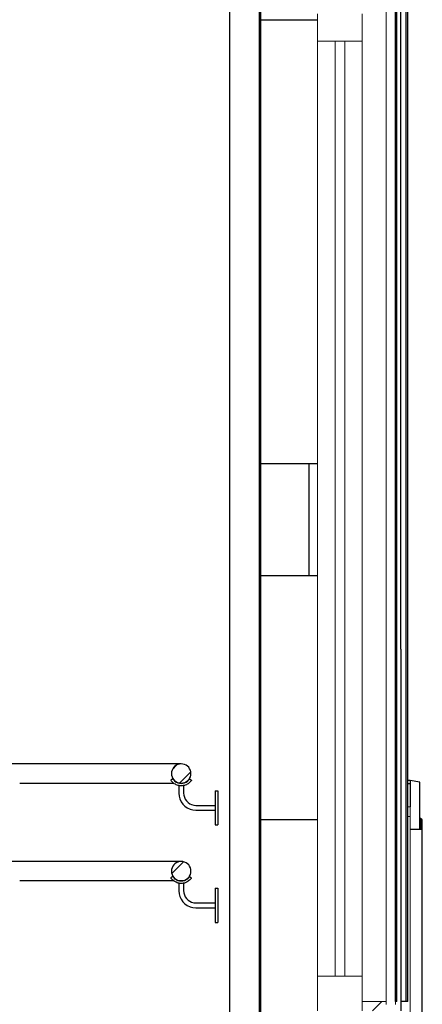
# Model space of a CAD drawing. Header units: millimetres. Extents: x -78869 to -55226, y -2070 to 13065.
# Tile 43 of 74: x -61972 to -61146, y 5742 to 7760. Entities that reach past the tile are written whole.
import ezdxf
from ezdxf.enums import TextEntityAlignment as Align

# ---------------------------------------------------------------- set-up
doc = ezdxf.new("R2010")
doc.units = ezdxf.units.MM
doc.header["$LTSCALE"] = 0.5
doc.header["$MEASUREMENT"] = 0
doc.linetypes.add('Akselinje', pattern=[1500, 1000, -200, 100, -200])
doc.linetypes.add('PLINE', pattern=[0])
for name, color, linetype in [('0(Nye konstruksjoner)', 7, 'Continuous'), ('232- Ikke-bærende yttervegger', 7, 'Continuous'), ('232- Ikke-bærende yttervegger(Nye konstruksjoner)', 7, 'Continuous'), ('235- Utvendig kledning og overflate (Skravur)(Nye konstruksjoner)', 7, 'Continuous'), ('235- Utvendig kledning og overflate(Nye konstruksjoner)', 7, 'Continuous'), ('244- Vinduer_ dører_ foldevegger(Nye konstruksjoner)', 7, 'Continuous'), ('251- Frittbærende dekker', 7, 'Continuous'), ('287- Andre rekkverk_ håndlister og fendere (Skravur)(Nye konstruksjoner)', 7, 'Continuous'), ('287- Andre rekkverk_ håndlister og fendere(Nye konstruksjoner)', 7, 'Continuous'), ('82-- Modullinjer', 7, 'Continuous')]:
    doc.layers.add(name, color=color, linetype=linetype)
doc.layers.add('234- Vinduer_ dører_ porter(Nye konstruksjoner)', color=7, linetype='Continuous', lineweight=0)
doc.styles.add('GENERATED_STYLE_1', font='arial.ttf')
pattern_1 = [(45, (0, 0), (-21.213203, 21.213203), [])]

# ---------------------------------------------------------------- blocks, each defined once
blk = doc.blocks.new('Standard grid marker[2]', base_point=(-61478.2, 12564.6))
at = {"layer": '82-- Modullinjer', "linetype": 'Akselinje'}
blk.add_line((-61478.2, 12364.6), (-61478.2, 1550), dxfattribs=at)
at = {"layer": '82-- Modullinjer', "style": 'GENERATED_STYLE_1'}
for tag, p in [('AC_MarkerText_1_0', (-61478.2, 12902.1)), ('AC_MarkerText_1_1', (-61478.2, 1187.5))]:
    blk.add_attdef(tag, text='', height=175, rotation=360, dxfattribs=at).set_placement(p, align=Align.TOP_CENTER)

msp = doc.modelspace()

# ---------------------------------------------------------------- hatches: boundary and pattern name
at = {"layer": '235- Utvendig kledning og overflate (Skravur)(Nye konstruksjoner)', "linetype": 'Continuous'}
h = msp.add_hatch(dxfattribs=at)
h.set_pattern_fill('Skrålinjer_2', color=256, style=0, pattern_type=2)
h.set_pattern_definition([(45, (0, 0), (-56.56854, 56.56854), [80, 0])])
h.paths.add_polyline_path([(-61269.2, 5729), (-61220.2, 5729), (-61220.2, 5748), (-61269.2, 5748)])
at = {"layer": '287- Andre rekkverk_ håndlister og fendere (Skravur)(Nye konstruksjoner)', "linetype": 'Continuous'}
h = msp.add_hatch(dxfattribs=at)
h.set_pattern_fill('Skrålinjer_1', color=256, style=0, pattern_type=2)
h.set_pattern_definition(pattern_1)
h.paths.add_polyline_path([(-61660.7, 6215), (-61660.4, 6211.5), (-61659.5, 6208.2), (-61658, 6205), (-61656, 6202.1), (-61653.5, 6199.7), (-61650.7, 6197.7), (-61647.5, 6196.2), (-61644.1, 6195.3), (-61640.7, 6195), (-61637.2, 6195.3), (-61633.8, 6196.2), (-61630.7, 6197.7), (-61627.8, 6199.7), (-61625.3, 6202.1), (-61623.3, 6205), (-61621.9, 6208.2), (-61621, 6211.5), (-61620.7, 6215), (-61621, 6218.5), (-61621.9, 6221.8), (-61623.3, 6225), (-61625.3, 6227.9), (-61627.8, 6230.3), (-61630.7, 6232.3), (-61633.8, 6233.8), (-61637.2, 6234.7), (-61640.7, 6235), (-61644.1, 6234.7), (-61647.5, 6233.8), (-61650.7, 6232.3), (-61653.5, 6230.3), (-61656, 6227.9), (-61658, 6225), (-61659.5, 6221.8), (-61660.4, 6218.5)])
h = msp.add_hatch(dxfattribs=at)
h.set_pattern_fill('Skrålinjer_1', color=256, style=0, pattern_type=2)
h.set_pattern_definition(pattern_1)
h.paths.add_polyline_path([(-61660.4, 6018.5), (-61660.7, 6015), (-61660.4, 6011.5), (-61659.5, 6008.2), (-61658, 6005), (-61656, 6002.1), (-61653.5, 5999.7), (-61650.7, 5997.7), (-61647.5, 5996.2), (-61644.1, 5995.3), (-61640.7, 5995), (-61637.2, 5995.3), (-61633.8, 5996.2), (-61630.7, 5997.7), (-61627.8, 5999.7), (-61625.3, 6002.1), (-61623.3, 6005), (-61621.9, 6008.2), (-61621, 6011.5), (-61620.7, 6015), (-61621, 6018.5), (-61621.9, 6021.8), (-61623.3, 6025), (-61625.3, 6027.9), (-61627.8, 6030.3), (-61630.7, 6032.3), (-61633.8, 6033.8), (-61637.2, 6034.7), (-61640.7, 6035), (-61644.1, 6034.7), (-61647.5, 6033.8), (-61650.7, 6032.3), (-61653.5, 6030.3), (-61656, 6027.9), (-61658, 6025), (-61659.5, 6021.8)])

# ---------------------------------------------------------------- linework, layer by layer
at = {"layer": '0(Nye konstruksjoner)', "linetype": 'PLINE'}
for p, q in [((-61540.7, 5715.5), (-61540.7, 9825.8)), ((-61480.2, 5715.5), (-61480.2, 9825.8)), ((-61478.2, 9825.8), (-61478.2, 5715.5)), ((-61478.2, 7760), (-61361.2, 7760)), ((-61361.2, 6850), (-61478.2, 6850)), ((-61361.2, 6620), (-61478.2, 6620)), ((-61361.2, 6120), (-61478.2, 6120))]:
    msp.add_line(p, q, dxfattribs=at)
at = {"layer": '232- Ikke-bærende yttervegger', "linetype": 'PLINE'}
msp.add_line((-61478.2, 7760), (-61478.2, 6850), dxfattribs=at)
at = {"layer": '232- Ikke-bærende yttervegger(Nye konstruksjoner)', "linetype": 'PLINE'}
for p, q in [((-61480.2, 9825.8), (-61480.2, 5715.5)), ((-61478.2, 8770), (-61478.2, 7760)), ((-61478.2, 6850), (-61478.2, 5715.5))]:
    msp.add_line(p, q, dxfattribs=at)
at = {"layer": '234- Vinduer_ dører_ porter(Nye konstruksjoner)', "linetype": 'PLINE'}
for p, q in [((-61220.2, 9806.8), (-61220.2, 5748)), ((-61361.2, 7772), (-61361.2, 7716)), ((-61269.2, 7772), (-61269.2, 7716)), ((-61361.2, 7716), (-61361.2, 5800)), ((-61269.2, 7716), (-61361.2, 7716)), ((-61325.2, 7716), (-61325.2, 5800)), ((-61305.2, 5800), (-61305.2, 7716)), ((-61269.2, 7716), (-61269.2, 5800)), ((-61171.2, 6147), (-61176.2, 6147)), ((-61171.2, 6127), (-61171.2, 6147)), ((-61176.2, 6127), (-61171.2, 6127)), ((-61171.2, 4733), (-61171.2, 6127)), ((-61361.2, 5800), (-61361.2, 5729)), ((-61269.2, 5800), (-61361.2, 5800)), ((-61220.2, 5748), (-61269.2, 5748)), ((-61220.2, 5748), (-61220.2, 5742)), ((-61201.2, 5748), (-61201.2, 5742))]:
    msp.add_line(p, q, dxfattribs=at)
at = {"layer": '234- Vinduer_ dører_ porter(Nye konstruksjoner)', "linetype": 'PLINE', "flags": 128}
msp.add_lwpolyline([(-61269.2, 5800), (-61269.2, 5748), (-61269.2, 5729)], dxfattribs=at)
at = {"layer": '235- Utvendig kledning og overflate(Nye konstruksjoner)', "linetype": 'PLINE'}
for q in [(-61190.2, 9806.8), (-61190.2, 5729)]:
    msp.add_line((-61190.2, 6470), q, dxfattribs=at)
at = {"layer": '244- Vinduer_ dører_ foldevegger(Nye konstruksjoner)', "linetype": 'PLINE'}
for p, q in [((-61201.2, 5748), (-61201.2, 9786.8)), ((-61198.2, 5748), (-61198.2, 9786.8)), ((-61179.2, 5748), (-61179.2, 9786.8)), ((-61176.2, 5748), (-61176.2, 9786.8)), ((-61171.2, 6201), (-61176.2, 6201)), ((-61176.2, 6195), (-61171.2, 6195)), ((-61151.2, 6197.5), (-61171.2, 6201)), ((-61171.2, 6201), (-61171.2, 6195)), ((-61171.2, 6195), (-61171.2, 6147)), ((-61151.2, 6101), (-61151.2, 6197.5)), ((-61151.2, 6124), (-61149.2, 6124)), ((-61146.2, 6121), (-61151.2, 6121)), ((-61149.2, 6124), (-61149.2, 6101)), ((-61146.2, 6101), (-61146.2, 6121)), ((-61171.2, 6101), (-61151.2, 6101)), ((-61151.2, 6101), (-61146.2, 6101)), ((-61146.2, 4739), (-61146.2, 6101)), ((-61198.2, 5748), (-61201.2, 5748)), ((-61179.2, 5748), (-61190.2, 5748)), ((-61176.2, 5748), (-61179.2, 5748))]:
    msp.add_line(p, q, dxfattribs=at)
at = {"layer": '251- Frittbærende dekker', "linetype": 'PLINE'}
msp.add_line((-61378.2, 6620), (-61378.2, 6850), dxfattribs=at)
at = {"layer": '287- Andre rekkverk_ håndlister og fendere(Nye konstruksjoner)', "linetype": 'PLINE'}
for p, q in [((-61640.7, 6235), (-62343.2, 6235)), ((-61655.7, 6195), (-61971.9, 6195)), ((-61657.5, 6204.2), (-61661.7, 6201.5)), ((-61661.5, 6201.1), (-61661.7, 6201.5)), ((-61661.2, 6200.6), (-61661.5, 6201.1)), ((-61660.9, 6200.2), (-61661.2, 6200.6)), ((-61659.7, 6198.8), (-61660.9, 6200.2)), ((-61658.4, 6197.3), (-61659.7, 6198.8)), ((-61658, 6196.9), (-61658.4, 6197.3)), ((-61655.7, 6195), (-61658, 6196.9)), ((-61657.4, 6203.9), (-61657.5, 6204.2)), ((-61657.1, 6203.5), (-61657.4, 6203.9)), ((-61656.8, 6203.2), (-61657.1, 6203.5)), ((-61655.9, 6202), (-61656.8, 6203.2)), ((-61654.9, 6200.8), (-61655.9, 6202)), ((-61655.1, 6194.4), (-61655.7, 6195)), ((-61654.6, 6200.6), (-61654.9, 6200.8)), ((-61652.7, 6199), (-61654.6, 6200.6)), ((-61652.2, 6198.6), (-61652.7, 6199)), ((-61650.3, 6197.4), (-61652.2, 6198.6)), ((-61649.1, 6196.8), (-61650.3, 6197.4)), ((-61647.4, 6196.2), (-61649.1, 6196.8)), ((-61645.9, 6195.6), (-61647.4, 6196.2)), ((-61644.1, 6195.3), (-61645.9, 6195.6)), ((-61642.4, 6195), (-61644.1, 6195.3)), ((-61640.7, 6195), (-61642.4, 6195)), ((-61638.9, 6195), (-61640.7, 6195)), ((-61637.2, 6195.3), (-61638.9, 6195)), ((-61635.5, 6195.6), (-61637.2, 6195.3)), ((-61634, 6196.2), (-61635.5, 6195.6)), ((-61632.2, 6196.8), (-61634, 6196.2)), ((-61631.1, 6197.4), (-61632.2, 6196.8)), ((-61629.1, 6198.6), (-61631.1, 6197.4)), ((-61628.7, 6199), (-61629.1, 6198.6)), ((-61626.8, 6200.6), (-61628.7, 6199)), ((-61626.5, 6200.8), (-61626.8, 6200.6)), ((-61625.4, 6202), (-61626.5, 6200.8)), ((-61625.7, 6195), (-61626.3, 6194.4)), ((-61623.3, 6196.9), (-61625.7, 6195)), ((-61624.5, 6203.2), (-61625.4, 6202)), ((-61624.2, 6203.5), (-61624.5, 6203.2)), ((-61624, 6203.9), (-61624.2, 6203.5)), ((-61623.8, 6204.2), (-61624, 6203.9)), ((-61623.8, 6204.2), (-61619.6, 6201.5)), ((-61622.9, 6197.3), (-61623.3, 6196.9)), ((-61621.6, 6198.8), (-61622.9, 6197.3)), ((-61620.4, 6200.2), (-61621.6, 6198.8)), ((-61620.1, 6200.6), (-61620.4, 6200.2)), ((-61619.8, 6201.1), (-61620.1, 6200.6)), ((-61619.6, 6201.5), (-61619.8, 6201.1)), ((-61652.6, 6193.1), (-61655.1, 6194.4)), ((-61651.3, 6192.3), (-61652.6, 6193.1)), ((-61649, 6191.4), (-61651.3, 6192.3)), ((-61647.2, 6190.8), (-61649, 6191.4)), ((-61645, 6190.4), (-61647.2, 6190.8)), ((-61645.7, 6190.5), (-61645.7, 6174.8)), ((-61645.7, 6174.8), (-61645.1, 6168.9)), ((-61642.8, 6190), (-61645, 6190.4)), ((-61640.7, 6190), (-61642.8, 6190)), ((-61638.5, 6190), (-61640.7, 6190)), ((-61636.3, 6190.4), (-61638.5, 6190)), ((-61634.2, 6190.8), (-61636.3, 6190.4)), ((-61635.7, 6190.5), (-61635.7, 6175.2)), ((-61635.7, 6175.2), (-61635.3, 6170.7)), ((-61632.3, 6191.4), (-61634.2, 6190.8)), ((-61630.1, 6192.3), (-61632.3, 6191.4)), ((-61628.7, 6193.1), (-61630.1, 6192.3)), ((-61626.3, 6194.4), (-61628.7, 6193.1)), ((-61570.7, 6180), (-61570.7, 6179.5)), ((-61570.7, 6180), (-61565.7, 6180)), ((-61570.7, 6179.5), (-61570.7, 6177.9)), ((-61570.7, 6177.9), (-61570.7, 6175.3)), ((-61570.7, 6175.3), (-61570.7, 6171.8)), ((-61565.7, 6180), (-61565.7, 6179.5)), ((-61565.7, 6179.5), (-61565.7, 6177.9)), ((-61565.7, 6177.9), (-61565.7, 6175.3)), ((-61565.7, 6175.3), (-61565.7, 6171.8)), ((-61645.1, 6168.9), (-61643.6, 6163)), ((-61643.6, 6163), (-61641, 6157.5)), ((-61641, 6157.5), (-61637.5, 6152.5)), ((-61635.3, 6170.7), (-61634.1, 6166.5)), ((-61634.1, 6166.5), (-61632.3, 6162.5)), ((-61632.3, 6162.5), (-61629.8, 6158.9)), ((-61629.8, 6158.9), (-61626.7, 6155.9)), ((-61626.7, 6155.9), (-61623.2, 6153.4)), ((-61570.7, 6171.8), (-61570.7, 6167.5)), ((-61570.7, 6167.5), (-61570.7, 6162.5)), ((-61570.7, 6162.5), (-61570.7, 6157)), ((-61570.7, 6157), (-61570.7, 6151.1)), ((-61565.7, 6171.8), (-61565.7, 6167.5)), ((-61565.7, 6167.5), (-61565.7, 6162.5)), ((-61565.7, 6162.5), (-61565.7, 6157)), ((-61565.7, 6157), (-61565.7, 6151.1)), ((-61637.5, 6152.5), (-61633.2, 6148.2)), ((-61633.2, 6148.2), (-61628.2, 6144.7)), ((-61628.2, 6144.7), (-61622.6, 6142.1)), ((-61623.2, 6153.4), (-61619.2, 6151.5)), ((-61622.6, 6142.1), (-61616.7, 6140.5)), ((-61619.2, 6151.5), (-61615, 6150.4)), ((-61616.7, 6140.5), (-61610.9, 6140)), ((-61615, 6150.4), (-61610.4, 6150)), ((-61610.9, 6140), (-61570.7, 6140)), ((-61610.4, 6150), (-61570.7, 6150)), ((-61570.7, 6151.1), (-61570.7, 6145)), ((-61570.7, 6145), (-61570.7, 6138.9)), ((-61570.7, 6138.9), (-61570.7, 6133)), ((-61565.7, 6151.1), (-61565.7, 6145)), ((-61565.7, 6145), (-61565.7, 6138.9)), ((-61565.7, 6138.9), (-61565.7, 6133)), ((-61570.7, 6133), (-61570.7, 6127.5)), ((-61570.7, 6127.5), (-61570.7, 6122.5)), ((-61570.7, 6122.5), (-61570.7, 6118.2)), ((-61570.7, 6118.2), (-61570.7, 6114.7)), ((-61570.7, 6114.7), (-61570.7, 6112.1)), ((-61565.7, 6133), (-61565.7, 6127.5)), ((-61565.7, 6127.5), (-61565.7, 6122.5)), ((-61565.7, 6122.5), (-61565.7, 6118.2)), ((-61565.7, 6118.2), (-61565.7, 6114.7)), ((-61565.7, 6114.7), (-61565.7, 6112.1)), ((-61570.7, 6112.1), (-61570.7, 6110.5)), ((-61570.7, 6110.5), (-61570.7, 6110)), ((-61570.7, 6110), (-61565.7, 6110)), ((-61565.7, 6112.1), (-61565.7, 6110.5)), ((-61565.7, 6110.5), (-61565.7, 6110)), ((-61640.7, 6035), (-62343.2, 6035)), ((-61655.7, 5995), (-61971.9, 5995)), ((-61657.5, 6004.2), (-61661.7, 6001.5)), ((-61661.5, 6001.1), (-61661.7, 6001.5)), ((-61661.2, 6000.6), (-61661.5, 6001.1)), ((-61660.9, 6000.2), (-61661.2, 6000.6)), ((-61659.7, 5998.8), (-61660.9, 6000.2)), ((-61658.4, 5997.3), (-61659.7, 5998.8)), ((-61658, 5996.9), (-61658.4, 5997.3)), ((-61655.7, 5995), (-61658, 5996.9)), ((-61657.4, 6003.9), (-61657.5, 6004.2)), ((-61657.1, 6003.5), (-61657.4, 6003.9)), ((-61656.8, 6003.2), (-61657.1, 6003.5)), ((-61655.9, 6002), (-61656.8, 6003.2)), ((-61654.9, 6000.8), (-61655.9, 6002)), ((-61655.1, 5994.4), (-61655.7, 5995)), ((-61652.6, 5993.1), (-61655.1, 5994.4)), ((-61654.6, 6000.6), (-61654.9, 6000.8)), ((-61652.7, 5999), (-61654.6, 6000.6)), ((-61652.2, 5998.6), (-61652.7, 5999)), ((-61651.3, 5992.3), (-61652.6, 5993.1)), ((-61650.3, 5997.4), (-61652.2, 5998.6)), ((-61649.1, 5996.8), (-61650.3, 5997.4)), ((-61647.4, 5996.2), (-61649.1, 5996.8)), ((-61645.9, 5995.6), (-61647.4, 5996.2)), ((-61644.1, 5995.3), (-61645.9, 5995.6)), ((-61642.4, 5995), (-61644.1, 5995.3)), ((-61640.7, 5995), (-61642.4, 5995)), ((-61638.9, 5995), (-61640.7, 5995)), ((-61637.2, 5995.3), (-61638.9, 5995)), ((-61635.5, 5995.6), (-61637.2, 5995.3)), ((-61634, 5996.2), (-61635.5, 5995.6)), ((-61632.2, 5996.8), (-61634, 5996.2)), ((-61631.1, 5997.4), (-61632.2, 5996.8)), ((-61629.1, 5998.6), (-61631.1, 5997.4)), ((-61628.7, 5993.1), (-61630.1, 5992.3)), ((-61628.7, 5999), (-61629.1, 5998.6)), ((-61626.8, 6000.6), (-61628.7, 5999)), ((-61626.3, 5994.4), (-61628.7, 5993.1)), ((-61626.5, 6000.8), (-61626.8, 6000.6)), ((-61625.4, 6002), (-61626.5, 6000.8)), ((-61625.7, 5995), (-61626.3, 5994.4)), ((-61623.3, 5996.9), (-61625.7, 5995)), ((-61624.5, 6003.2), (-61625.4, 6002)), ((-61624.2, 6003.5), (-61624.5, 6003.2)), ((-61624, 6003.9), (-61624.2, 6003.5)), ((-61623.8, 6004.2), (-61624, 6003.9)), ((-61623.8, 6004.2), (-61619.6, 6001.5)), ((-61622.9, 5997.3), (-61623.3, 5996.9)), ((-61621.6, 5998.8), (-61622.9, 5997.3)), ((-61620.4, 6000.2), (-61621.6, 5998.8)), ((-61620.1, 6000.6), (-61620.4, 6000.2)), ((-61619.8, 6001.1), (-61620.1, 6000.6)), ((-61619.6, 6001.5), (-61619.8, 6001.1)), ((-61649, 5991.4), (-61651.3, 5992.3)), ((-61647.2, 5990.8), (-61649, 5991.4)), ((-61645, 5990.4), (-61647.2, 5990.8)), ((-61645.7, 5990.5), (-61645.7, 5974.8)), ((-61645.7, 5974.8), (-61645.1, 5968.9)), ((-61642.8, 5990), (-61645, 5990.4)), ((-61640.7, 5990), (-61642.8, 5990)), ((-61638.5, 5990), (-61640.7, 5990)), ((-61636.3, 5990.4), (-61638.5, 5990)), ((-61634.2, 5990.8), (-61636.3, 5990.4)), ((-61635.7, 5990.5), (-61635.7, 5975.2)), ((-61635.7, 5975.2), (-61635.3, 5970.7)), ((-61632.3, 5991.4), (-61634.2, 5990.8)), ((-61630.1, 5992.3), (-61632.3, 5991.4)), ((-61570.7, 5980), (-61570.7, 5979.5)), ((-61570.7, 5980), (-61565.7, 5980)), ((-61570.7, 5979.5), (-61570.7, 5977.9)), ((-61570.7, 5977.9), (-61570.7, 5975.3)), ((-61570.7, 5975.3), (-61570.7, 5971.8)), ((-61565.7, 5980), (-61565.7, 5979.5)), ((-61565.7, 5979.5), (-61565.7, 5977.9)), ((-61565.7, 5977.9), (-61565.7, 5975.3)), ((-61565.7, 5975.3), (-61565.7, 5971.8)), ((-61645.1, 5968.9), (-61643.6, 5963)), ((-61643.6, 5963), (-61641, 5957.5)), ((-61641, 5957.5), (-61637.5, 5952.5)), ((-61637.5, 5952.5), (-61633.2, 5948.2)), ((-61635.3, 5970.7), (-61634.1, 5966.5)), ((-61634.1, 5966.5), (-61632.3, 5962.5)), ((-61632.3, 5962.5), (-61629.8, 5958.9)), ((-61629.8, 5958.9), (-61626.7, 5955.9)), ((-61626.7, 5955.9), (-61623.2, 5953.4)), ((-61623.2, 5953.4), (-61619.2, 5951.5)), ((-61570.7, 5971.8), (-61570.7, 5967.5)), ((-61570.7, 5967.5), (-61570.7, 5962.5)), ((-61570.7, 5962.5), (-61570.7, 5957)), ((-61570.7, 5957), (-61570.7, 5951.1)), ((-61565.7, 5971.8), (-61565.7, 5967.5)), ((-61565.7, 5967.5), (-61565.7, 5962.5)), ((-61565.7, 5962.5), (-61565.7, 5957)), ((-61565.7, 5957), (-61565.7, 5951.1)), ((-61633.2, 5948.2), (-61628.2, 5944.7)), ((-61628.2, 5944.7), (-61622.6, 5942.1)), ((-61622.6, 5942.1), (-61616.7, 5940.5)), ((-61619.2, 5951.5), (-61615, 5950.4)), ((-61616.7, 5940.5), (-61610.9, 5940)), ((-61615, 5950.4), (-61610.4, 5950)), ((-61610.9, 5940), (-61570.7, 5940)), ((-61610.4, 5950), (-61570.7, 5950)), ((-61570.7, 5951.1), (-61570.7, 5945)), ((-61570.7, 5945), (-61570.7, 5938.9)), ((-61570.7, 5938.9), (-61570.7, 5933)), ((-61570.7, 5933), (-61570.7, 5927.5)), ((-61565.7, 5951.1), (-61565.7, 5945)), ((-61565.7, 5945), (-61565.7, 5938.9)), ((-61565.7, 5938.9), (-61565.7, 5933)), ((-61565.7, 5933), (-61565.7, 5927.5)), ((-61570.7, 5927.5), (-61570.7, 5922.5)), ((-61570.7, 5922.5), (-61570.7, 5918.2)), ((-61570.7, 5918.2), (-61570.7, 5914.7)), ((-61570.7, 5914.7), (-61570.7, 5912.1)), ((-61570.7, 5912.1), (-61570.7, 5910.5)), ((-61565.7, 5927.5), (-61565.7, 5922.5)), ((-61565.7, 5922.5), (-61565.7, 5918.2)), ((-61565.7, 5918.2), (-61565.7, 5914.7)), ((-61565.7, 5914.7), (-61565.7, 5912.1)), ((-61565.7, 5912.1), (-61565.7, 5910.5)), ((-61570.7, 5910.5), (-61570.7, 5910)), ((-61570.7, 5910), (-61565.7, 5910)), ((-61565.7, 5910.5), (-61565.7, 5910))]:
    msp.add_line(p, q, dxfattribs=at)
at = {"layer": '287- Andre rekkverk_ håndlister og fendere(Nye konstruksjoner)', "linetype": 'PLINE', "flags": 128}
for points in [[(-61660.7, 6215), (-61660.4, 6211.5), (-61659.5, 6208.2), (-61658, 6205), (-61656, 6202.1), (-61653.5, 6199.7), (-61650.7, 6197.7), (-61647.5, 6196.2), (-61644.1, 6195.3), (-61640.7, 6195), (-61637.2, 6195.3), (-61633.8, 6196.2), (-61630.7, 6197.7), (-61627.8, 6199.7), (-61625.3, 6202.1), (-61623.3, 6205), (-61621.9, 6208.2), (-61621, 6211.5), (-61620.7, 6215), (-61621, 6218.5), (-61621.9, 6221.8), (-61623.3, 6225), (-61625.3, 6227.9), (-61627.8, 6230.3), (-61630.7, 6232.3), (-61633.8, 6233.8), (-61637.2, 6234.7), (-61640.7, 6235), (-61644.1, 6234.7), (-61647.5, 6233.8), (-61650.7, 6232.3), (-61653.5, 6230.3), (-61656, 6227.9), (-61658, 6225), (-61659.5, 6221.8), (-61660.4, 6218.5)], [(-61660.7, 6015), (-61660.4, 6011.5), (-61659.5, 6008.2), (-61658, 6005), (-61656, 6002.1), (-61653.5, 5999.7), (-61650.7, 5997.7), (-61647.5, 5996.2), (-61644.1, 5995.3), (-61640.7, 5995), (-61637.2, 5995.3), (-61633.8, 5996.2), (-61630.7, 5997.7), (-61627.8, 5999.7), (-61625.3, 6002.1), (-61623.3, 6005), (-61621.9, 6008.2), (-61621, 6011.5), (-61620.7, 6015), (-61621, 6018.5), (-61621.9, 6021.8), (-61623.3, 6025), (-61625.3, 6027.9), (-61627.8, 6030.3), (-61630.7, 6032.3), (-61633.8, 6033.8), (-61637.2, 6034.7), (-61640.7, 6035), (-61644.1, 6034.7), (-61647.5, 6033.8), (-61650.7, 6032.3), (-61653.5, 6030.3), (-61656, 6027.9), (-61658, 6025), (-61659.5, 6021.8), (-61660.4, 6018.5)]]:
    msp.add_lwpolyline(points, close=True, dxfattribs=at)

# ---------------------------------------------------------------- block references
at = {"layer": '82-- Modullinjer', "linetype": 'PLINE'}
msp.add_blockref('Standard grid marker[2]', (-61478.2, 12564.6), dxfattribs=at)

doc.saveas('drawing.dxf')
